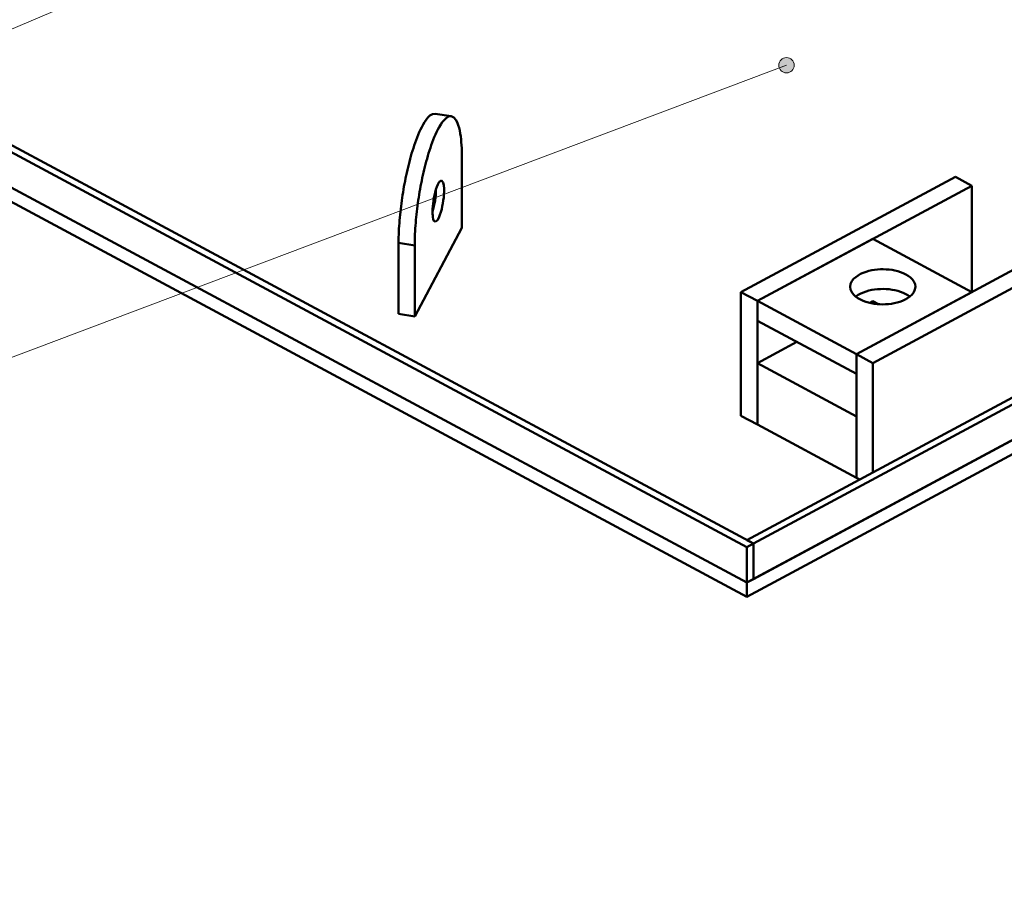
# Model space of a CAD drawing. Header units: millimetres. Extents: x 0 to 841, y 0 to 594.
# Tile 4 of 19: x 254 to 343, y 131 to 210. Entities that reach past the tile are written whole.
import ezdxf

# ---------------------------------------------------------------- set-up
doc = ezdxf.new("R2010")
doc.units = ezdxf.units.MM
for name, color, linetype, lineweight in [('ACH', 7, 'CONTINUOUS', 13), ('COTA', 7, 'CONTINUOUS', 18), ('VIS', 7, 'CONTINUOUS', 50)]:
    doc.layers.add(name, color=color, linetype=linetype, lineweight=lineweight)

msp = doc.modelspace()

# ---------------------------------------------------------------- hatches: boundary and pattern name
at = {"layer": 'ACH'}
h = msp.add_hatch(color=7, dxfattribs=at)
h.dxf.hatch_style = 1
h.paths.add_polyline_path([(324.306, 205.597), (324.173, 206.009), (323.823, 206.263), (323.39, 206.263), (323.04, 206.009), (322.906, 205.597), (323.04, 205.186), (323.39, 204.931), (323.823, 204.931), (324.173, 205.186)])

# ---------------------------------------------------------------- linework, layer by layer
at = {"layer": 'COTA'}
for p, q in [((323.606, 239.157), (73.677, 132.052)), ((323.606, 205.597), (73.743, 111.411))]:
    msp.add_line(p, q, dxfattribs=at)
msp.add_circle((323.606, 205.597), 0.7, dxfattribs=at)
at = {"layer": 'VIS'}
for points in [[(166.134, 244.321), (320, 161.711)], [(166.735, 244.643), (320.601, 162.033)], [(320, 162.356), (472.664, 244.321)], [(320.601, 162.033), (473.265, 243.998)], [(166.134, 241.094), (320, 158.484)], [(166.134, 241.094), (320, 158.484)], [(320, 158.484), (473.866, 241.094)], [(320.601, 158.806), (473.265, 240.771)], [(166.134, 239.803), (320, 157.193)], [(320, 157.193), (473.866, 239.803)], [(288.266, 189.411), (288.268, 189.669), (288.272, 189.927), (288.28, 190.185), (288.29, 190.443), (288.303, 190.701), (288.319, 190.959), (288.336, 191.216), (288.357, 191.474), (288.379, 191.731), (288.403, 191.988), (288.43, 192.245), (288.459, 192.501), (288.489, 192.758), (288.522, 193.014), (288.557, 193.27), (288.593, 193.525), (288.632, 193.78), (288.673, 194.035), (288.715, 194.29), (288.76, 194.544), (288.806, 194.798), (288.854, 195.052), (288.905, 195.305), (288.958, 195.558), (289.012, 195.81), (289.069, 196.062), (289.128, 196.314), (289.189, 196.564), (289.253, 196.815), (289.319, 197.064), (289.388, 197.313), (289.459, 197.561), (289.533, 197.808), (289.611, 198.055), (289.691, 198.3), (289.775, 198.544), (289.863, 198.787), (289.955, 199.028), (290.051, 199.268), (290.153, 199.505), (290.261, 199.74), (290.376, 199.971), (290.499, 200.198), (290.632, 200.419), (290.778, 200.632), (290.94, 200.832), (291.127, 201.01), (291.347, 201.143), (291.6, 201.177)], [(289.737, 189.185), (289.739, 189.443), (289.744, 189.701), (289.751, 189.959), (289.761, 190.217), (289.774, 190.475), (289.79, 190.733), (289.808, 190.99), (289.828, 191.248), (289.85, 191.505), (289.874, 191.762), (289.901, 192.019), (289.93, 192.276), (289.96, 192.532), (289.993, 192.788), (290.028, 193.044), (290.064, 193.299), (290.103, 193.555), (290.144, 193.81), (290.186, 194.064), (290.231, 194.319), (290.277, 194.573), (290.326, 194.826), (290.376, 195.079), (290.429, 195.332), (290.483, 195.585), (290.54, 195.836), (290.599, 196.088), (290.66, 196.339), (290.724, 196.589), (290.79, 196.838), (290.859, 197.087), (290.93, 197.335), (291.004, 197.583), (291.082, 197.829), (291.162, 198.074), (291.246, 198.319), (291.334, 198.561), (291.426, 198.803), (291.523, 199.042), (291.624, 199.279), (291.732, 199.514), (291.847, 199.745), (291.97, 199.972), (292.103, 200.194), (292.249, 200.407), (292.412, 200.607), (292.598, 200.785), (292.818, 200.918), (293.071, 200.951)], [(291.6, 201.177), (293.071, 200.951)], [(293.071, 200.951), (293.308, 200.838), (293.481, 200.638), (293.607, 200.403), (293.703, 200.155), (293.778, 199.9), (293.838, 199.641), (293.887, 199.38), (293.927, 199.117), (293.958, 198.852), (293.983, 198.588), (294.003, 198.322), (294.017, 198.057), (294.027, 197.791), (294.032, 197.525), (294.034, 197.259)], [(294.034, 197.259), (294.034, 190.805)], [(291.36, 192.235), (291.366, 192.492), (291.383, 192.75), (291.409, 193.006), (291.443, 193.262), (291.486, 193.516), (291.536, 193.769), (291.595, 194.02), (291.664, 194.268), (291.745, 194.513), (291.844, 194.751), (291.971, 194.975), (292.176, 195.112)], [(292.176, 195.112), (292.333, 194.907), (292.388, 194.641), (292.408, 194.371), (292.41, 194.1), (292.398, 193.829), (292.375, 193.558), (292.343, 193.289), (292.302, 193.021), (292.252, 192.754), (292.193, 192.489), (292.123, 192.227), (292.04, 191.969), (291.939, 191.717), (291.808, 191.48), (291.596, 191.331)], [(319.451, 184.937), (338.985, 195.425)], [(340.488, 194.618), (338.985, 195.425)], [(291.675, 194.306), (291.668, 194.045), (291.651, 193.785), (291.624, 193.526), (291.588, 193.267), (291.545, 193.01), (291.493, 192.755), (291.432, 192.502), (291.36, 192.251)], [(320.954, 184.13), (340.488, 194.618)], [(340.488, 184.937), (340.488, 194.618)], [(291.596, 191.331), (291.479, 191.436), (291.423, 191.589), (291.391, 191.748), (291.373, 191.91), (291.363, 192.072), (291.36, 192.235)], [(294.034, 190.805), (289.737, 182.731)], [(288.266, 182.957), (288.266, 189.411)], [(289.737, 189.185), (288.266, 189.411)], [(320.954, 184.13), (331.472, 189.777)], [(329.97, 179.29), (349.503, 189.777)], [(340.488, 184.937), (331.472, 189.777)], [(289.737, 182.731), (289.737, 189.185)], [(331.472, 178.483), (351.006, 188.971)], [(329.399, 185.421), (329.439, 185.683), (329.55, 185.924), (329.712, 186.134), (329.907, 186.314), (330.125, 186.466), (330.357, 186.595), (330.6, 186.703), (330.85, 186.793), (331.106, 186.866), (331.365, 186.924), (331.628, 186.967), (331.892, 186.997), (332.157, 187.014), (332.423, 187.018), (332.688, 187.009), (332.953, 186.988), (333.217, 186.953), (333.478, 186.904), (333.736, 186.841), (333.99, 186.762), (334.238, 186.666), (334.477, 186.55)], [(334.477, 186.55), (334.692, 186.422), (334.891, 186.272), (335.069, 186.098), (335.214, 185.896), (335.313, 185.667), (335.349, 185.421)], [(320.954, 184.13), (319.451, 184.937)], [(319.451, 173.678), (319.451, 184.937)], [(335.349, 185.421), (335.31, 185.163), (335.201, 184.924), (335.043, 184.716), (334.851, 184.537), (334.638, 184.385), (334.409, 184.256), (334.17, 184.148), (333.924, 184.058), (333.672, 183.984), (333.417, 183.925), (333.158, 183.88), (332.898, 183.849), (332.636, 183.83), (332.374, 183.824), (332.112, 183.83), (331.85, 183.849), (331.589, 183.88), (331.331, 183.925), (331.075, 183.984), (330.824, 184.058), (330.577, 184.148), (330.338, 184.256), (330.11, 184.385), (329.896, 184.537), (329.705, 184.716), (329.546, 184.924), (329.438, 185.163), (329.399, 185.421)], [(329.911, 184.525), (330.129, 184.676), (330.362, 184.805), (330.604, 184.912), (330.854, 185.001), (331.11, 185.074), (331.369, 185.132), (331.631, 185.175), (331.895, 185.205), (332.16, 185.221), (332.425, 185.225), (332.691, 185.216), (332.955, 185.195), (333.218, 185.16), (333.479, 185.111), (333.737, 185.048), (333.991, 184.969), (334.238, 184.873), (334.477, 184.758)], [(329.97, 179.29), (340.488, 184.937)], [(320.954, 172.872), (320.954, 184.13)], [(329.97, 179.29), (320.954, 184.13)], [(320.954, 182.337), (320.954, 184.13)], [(331.183, 183.957), (331.472, 184.112)], [(331.984, 183.837), (331.472, 184.112)], [(334.477, 184.758), (334.54, 184.723), (334.601, 184.687), (334.662, 184.649), (334.721, 184.609), (334.779, 184.568), (334.836, 184.525)], [(289.737, 182.731), (288.266, 182.957)], [(329.97, 177.497), (320.954, 182.337)], [(320.954, 178.465), (324.56, 180.401)], [(331.472, 178.483), (329.97, 179.29)], [(329.97, 168.031), (329.97, 179.29)], [(329.97, 177.497), (329.97, 179.29)], [(329.97, 173.625), (320.954, 178.465)], [(320.954, 172.872), (320.954, 178.465)], [(331.472, 168.515), (331.472, 178.483)], [(320.954, 172.872), (319.451, 173.678)], [(329.97, 168.031), (329.97, 173.625)], [(329.97, 168.031), (320.954, 172.872)], [(330.27, 167.87), (329.97, 168.031)], [(320, 162.356), (320.601, 162.033)], [(320, 161.711), (320.601, 162.033)], [(320, 158.484), (320, 161.711)], [(320.601, 158.806), (320.601, 162.033)], [(320.601, 158.806), (320.601, 162.033)], [(320, 158.484), (320.601, 158.806)], [(320, 157.193), (320, 158.484)]]:
    msp.add_lwpolyline(points, dxfattribs=at)

doc.saveas('drawing.dxf')
